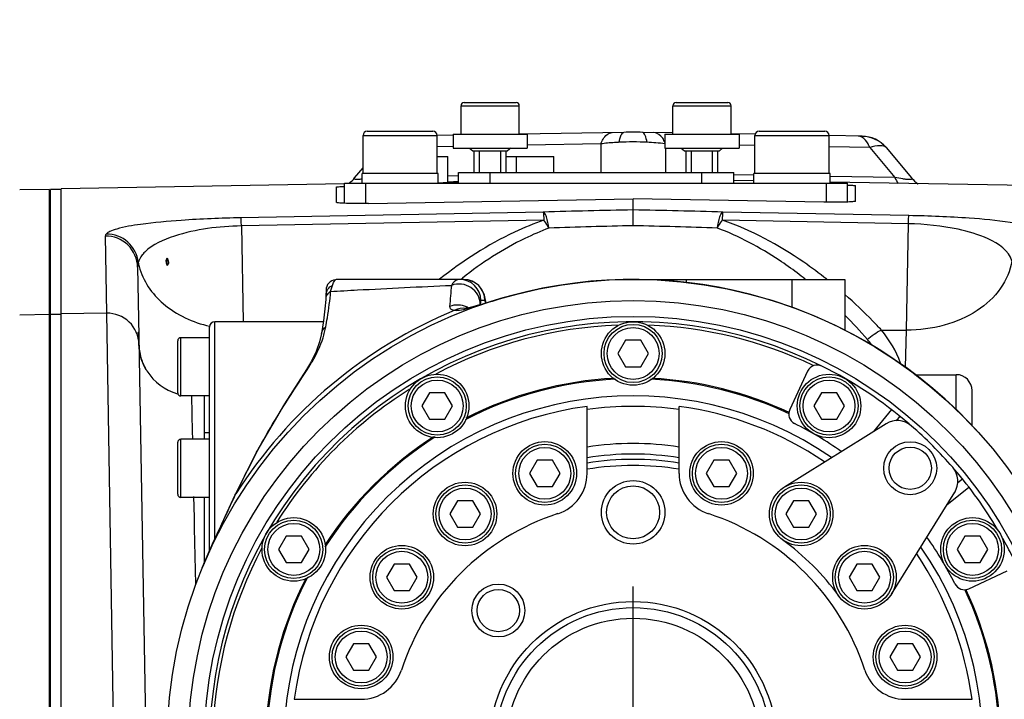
# Model space of a CAD drawing. Header units: millimetres. Extents: x 0 to 4205, y 0 to 2970.
# Tile 16 of 85: x 1136 to 1229, y 2403 to 2467. Entities that reach past the tile are written whole.
import ezdxf

# ---------------------------------------------------------------- set-up
doc = ezdxf.new("R2010")
doc.units = ezdxf.units.MM
doc.header["$LTSCALE"] = 231.275
doc.linetypes.add('CENTER', pattern=[0.6, 0.375, -0.075, 0.075, -0.075])
doc.layers.get('0').update_dxf_attribs({"linetype": 'CONTINUOUS'})
for name, color, linetype in [('204101000011_DXF_DIMENSION', 7, 'CONTINUOUS'), ('304101000237_DXF_AXIS', 7, 'CONTINUOUS'), ('304102000054DXF_CONTINUOUS_LINE', 7, 'CONTINUOUS'), ('304102000056DXF_CONTINUOUS_LINE', 7, 'CONTINUOUS'), ('304102000058DXF_CONTINUOUS_LINE', 7, 'CONTINUOUS'), ('304102000060DXF_CONTINUOUS_LINE', 7, 'CONTINUOUS'), ('304104000268DXF_CONTINUOUS_LINE', 7, 'CONTINUOUS'), ('304104000280DXF_CONTINUOUS_LINE', 7, 'CONTINUOUS'), ('304104000282DXF_CONTINUOUS_LINE', 7, 'CONTINUOUS'), ('304104000292DXF_CONTINUOUS_LINE', 7, 'CONTINUOUS'), ('304106000051DXF_CONTINUOUS_LINE', 7, 'CONTINUOUS'), ('304106000052DXF_CONTINUOUS_LINE', 7, 'CONTINUOUS'), ('304106000054DXF_CONTINUOUS_LINE', 7, 'CONTINUOUS'), ('304109000036DXF_CONTINUOUS_LINE', 7, 'CONTINUOUS'), ('304302000060DXF_CONTINUOUS_LINE', 7, 'CONTINUOUS'), ('304302000063DXF_CONTINUOUS_LINE', 7, 'CONTINUOUS'), ('501023000061DXF_CONTINUOUS_LINE', 7, 'CONTINUOUS'), ('501023000069DXF_CONTINUOUS_LINE', 7, 'CONTINUOUS'), ('501023000072DXF_CONTINUOUS_LINE', 7, 'CONTINUOUS'), ('501023000094DXF_CONTINUOUS_LINE', 7, 'CONTINUOUS'), ('501023000105DXF_CONTINUOUS_LINE', 7, 'CONTINUOUS'), ('501023000127DXF_CONTINUOUS_LINE', 7, 'CONTINUOUS'), ('501023000147DXF_CONTINUOUS_LINE', 7, 'CONTINUOUS'), ('604006000009DXF_CONTINUOUS_LINE', 7, 'CONTINUOUS'), ('604007000005DXF_CONTINUOUS_LINE', 7, 'CONTINUOUS'), ('604007000006DXF_CONTINUOUS_LINE', 7, 'CONTINUOUS'), ('627001000045DXF_CONTINUOUS_LINE', 7, 'CONTINUOUS')]:
    doc.layers.add(name, color=color, linetype=linetype)
doc.styles.get("Standard").update_dxf_attribs({"font": 'txt', "width": 0.7})
doc.dimstyles.new('DIMSTYLE_2', dxfattribs={"dimtxt": 35, "dimasz": 25, "dimexe": 4, "dimexo": 0.2, "dimgap": 1.75, "dimtad": 1, "dimdec": 1, "dimdsep": 46, "dimtxsty": 'Standard', "dimblk": '_FILLED', "dimblk1": '_FILLED', "dimblk2": '_FILLED', "dimcen": 0.09, "dimclrt": 5, "dimazin": 2, "dimtp": 0.01, "dimtm": 0.01, "dimtfac": 1, "dimtdec": 1, "dimtofl": 0, "dimtmove": 0, "dimatfit": 3, "dimldrblk": '_FILLED', "dimfxl": 0, "dimtolj": 1, "dimarcsym": 0})

# ---------------------------------------------------------------- blocks, each defined once
blk = doc.blocks.new('_FILLED')
at = {"color": 0, "linetype": 'ByBlock'}
blk.add_solid([(0, 0), (-1, 0.17), (-1, -0.17)], dxfattribs=at)
blk = doc.blocks.new('*D3')
at = {"layer": '204101000011_DXF_DIMENSION', "color": 2, "linetype": 'Continuous'}
for p, q in [((1075.791, 2364.189), (1075.791, 2558.723)), ((1312.855, 2364.893), (1312.855, 2558.723)), ((1075.791, 2538.723), (1194.323, 2538.723)), ((1312.855, 2538.723), (1194.323, 2538.723))]:
    blk.add_line(p, q, dxfattribs=at)
at = {"layer": '204101000011_DXF_DIMENSION', "color": 2, "linetype": 'Continuous', "xscale": 25, "yscale": 25, "zscale": 25, "rotation": 180}
blk.add_blockref('_FILLED', (1075.791, 2538.723), dxfattribs=at)
at = {"layer": '204101000011_DXF_DIMENSION', "color": 2, "linetype": 'Continuous', "xscale": 25, "yscale": 25, "zscale": 25}
blk.add_blockref('_FILLED', (1312.855, 2538.723), dxfattribs=at)

msp = doc.modelspace()

# ---------------------------------------------------------------- linework, layer by layer
at = {"layer": '304101000237_DXF_AXIS', "color": 7, "linetype": 'CENTER'}
msp.add_line((1194.323, 2398.655), (1194.323, 2413.655), dxfattribs=at)
at = {"layer": '304102000054DXF_CONTINUOUS_LINE', "color": 7, "linetype": 'Continuous'}
for p, q in [((1193.45, 2456.54), (1183.573, 2456.367)), ((1198.075, 2456.489), (1195.196, 2456.54)), ((1205.825, 2456.354), (1203.574, 2456.393)), ((1177.325, 2456.258), (1175.823, 2456.232)), ((1215.957, 2456.177), (1212.823, 2456.232)), ((1218.203, 2455.106), (1220.618, 2452.228)), ((1168.028, 2452.228), (1168.823, 2453.175))]:
    msp.add_line(p, q, dxfattribs=at)
at = {"layer": '304102000054DXF_CONTINUOUS_LINE', "color": 9, "linetype": 'Continuous'}
for p, q in [((1191.259, 2455.449), (1184.318, 2455.328)), ((1191.259, 2455.449), (1191.259, 2452.755)), ((1177.32, 2455.206), (1175.823, 2455.18)), ((1197.387, 2455.055), (1197.387, 2452.755)), ((1205.823, 2455.302), (1204.328, 2455.328)), ((1216.665, 2455.113), (1212.823, 2455.18)), ((1216.665, 2455.113), (1219.046, 2452.275)), ((1177.829, 2452.419), (1176.823, 2452.401)), ((1205.72, 2452.508), (1203.819, 2452.541)), ((1219.046, 2452.275), (1212.918, 2452.382))]:
    msp.add_line(p, q, dxfattribs=at)
at = {"layer": '304102000054DXF_CONTINUOUS_LINE', "color": 7, "linetype": 'Continuous'}
for centre, radius, start, end in [((1194.323, 2406.547), 50, 89, 91), ((1215.905, 2453.178), 3, 39.99955, 88.99932), ((1165.73, 2454.156), 3, 306.40754, 320), ((1222.916, 2454.156), 3, 220.00043, 235.58727)]:
    msp.add_arc(centre, radius, start, end, dxfattribs=at)
at = {"layer": '304102000054DXF_CONTINUOUS_LINE', "color": 9, "linetype": 'Continuous'}
for centre, radius, start, end in [((1194.323, 2431.374), 24.261, 86.89904, 93.10096), ((1194.198, 2428.502), 27.135, 83.38402, 86.96274)]:
    msp.add_arc(centre, radius, start, end, dxfattribs=at)
for points, knots in [([(1191.259, 2455.449), (1191.32, 2455.604), (1191.534, 2456.068), (1191.998, 2456.514), (1192.356, 2456.52)], [0, 0, 0, 0, 0.317447, 1, 1, 1, 1]), ([(1193.011, 2455.599), (1193.053, 2455.835), (1193.111, 2456.148), (1193.335, 2456.538), (1193.45, 2456.54)], [0, 0, 0, 0, 0.674683, 1, 1, 1, 1]), ([(1195.635, 2455.599), (1195.593, 2455.835), (1195.536, 2456.148), (1195.311, 2456.538), (1195.196, 2456.54)], [0, 0, 0, 0, 0.674682, 1, 1, 1, 1]), ([(1197.33, 2455.583), (1197.269, 2455.72), (1197.054, 2456.136), (1196.619, 2456.515), (1196.29, 2456.52)], [0, 0, 0, 0, 0.313293, 1, 1, 1, 1]), ([(1193.011, 2455.599), (1192.86, 2455.591), (1192.275, 2455.555), (1191.691, 2455.501), (1191.259, 2455.449)], [0, 0, 0, 0, 0.257026, 1, 1, 1, 1]), ([(1216.665, 2455.113), (1216.621, 2455.225), (1216.45, 2455.596), (1216.182, 2455.949), (1215.926, 2456.086)], [0, 0, 0, 0, 0.294625, 1, 1, 1, 1]), ([(1218.203, 2455.106), (1218.084, 2455.248), (1217.477, 2455.303), (1216.993, 2455.197), (1216.665, 2455.113)], [0, 0, 0, 0, 0.354121, 1, 1, 1, 1]), ([(1168.709, 2452.119), (1168.585, 2452.102), (1168.372, 2452.083), (1168.154, 2452.071), (1167.971, 2452.123), (1168.009, 2452.205), (1168.028, 2452.228)], [0, 0, 0, 0, 0.460508, 0.75608, 0.890392, 1, 1, 1, 1]), ([(1220.618, 2452.228), (1220.634, 2452.209), (1220.666, 2452.168), (1220.611, 2452.094), (1220.491, 2452.083), (1220.314, 2452.077), (1220.065, 2452.101), (1219.634, 2452.159), (1219.288, 2452.226), (1219.046, 2452.275)], [0, 0, 0, 0, 0.041665, 0.074811, 0.136579, 0.241195, 0.388022, 0.569915, 1, 1, 1, 1])]:
    msp.add_open_spline(points, degree=3, knots=knots, dxfattribs=at)
for points in [[(1215.926, 2456.086), (1215.817, 2456.145), (1215.692, 2456.182), (1215.569, 2456.184)], [(1219.046, 2452.275), (1219.124, 2452.079), (1219.221, 2451.887), (1219.343, 2451.715)]]:
    msp.add_open_spline(points, degree=3, dxfattribs=at)
at = {"layer": '304102000056DXF_CONTINUOUS_LINE', "color": 7, "linetype": 'Continuous'}
for p, q in [((1139.223, 2451.155), (1136.4, 2451.105)), ((1139.223, 2346.155), (1139.223, 2451.155)), ((1139.325, 2433.368), (1139.223, 2433.363))]:
    msp.add_line(p, q, dxfattribs=at)
at = {"layer": '304102000056DXF_CONTINUOUS_LINE', "color": 9, "linetype": 'Continuous'}
msp.add_line((1139.223, 2439.329), (1136.4, 2439.28), dxfattribs=at)
at = {"layer": '304102000058DXF_CONTINUOUS_LINE', "color": 7, "linetype": 'Continuous'}
for p, q in [((1167.074, 2451.679), (1140.323, 2451.212)), ((1205.727, 2451.956), (1203.827, 2451.989)), ((1248.323, 2451.212), (1212.924, 2451.83)), ((1140.323, 2346.097), (1140.323, 2451.212)), ((1166.323, 2449.923), (1166.323, 2451.383)), ((1215.323, 2450.045), (1215.323, 2451.506)), ((1169.323, 2449.827), (1194.323, 2450.263)), ((1194.323, 2449.212), (1194.323, 2450.263)), ((1212.323, 2449.949), (1194.323, 2450.263)), ((1194.323, 2447.718), (1194.323, 2449.212)), ((1150.323, 2443.98), (1150.323, 2444.641)), ((1147.535, 2443.809), (1147.649, 2437.281)), ((1147.653, 2437.023), (1148.302, 2399.86)), ((1148.323, 2434.144), (1148.323, 2434.161)), ((1153.823, 2431.644), (1153.823, 2427.568)), ((1153.823, 2422.068), (1153.823, 2415.778))]:
    msp.add_line(p, q, dxfattribs=at)
at = {"layer": '304102000058DXF_CONTINUOUS_LINE', "color": 9, "linetype": 'Continuous'}
for p, q in [((1185.839, 2449.007), (1157.286, 2448.47)), ((1220.363, 2448.677), (1202.807, 2449.007)), ((1185.892, 2448.243), (1157.34, 2447.706)), ((1220.31, 2447.913), (1202.754, 2448.243)), ((1157.34, 2447.706), (1157.497, 2438.655)), ((1220.136, 2437.862), (1220.31, 2447.913)), ((1144.483, 2446.747), (1144.61, 2439.46)), ((1144.61, 2439.46), (1140.323, 2439.386)), ((1144.61, 2439.46), (1145.27, 2398.655)), ((1217.771, 2437.862), (1220.136, 2437.862)), ((1220.054, 2434.371), (1220.136, 2437.862)), ((1152.729, 2428.259), (1152.66, 2431.654)), ((1152.742, 2427.62), (1152.729, 2428.259)), ((1152.891, 2420.181), (1152.851, 2422.156)), ((1152.897, 2419.868), (1152.891, 2420.181)), ((1152.899, 2419.784), (1152.897, 2419.868)), ((1152.903, 2419.596), (1152.899, 2419.784)), ((1152.912, 2419.154), (1152.903, 2419.596)), ((1153.018, 2413.857), (1152.912, 2419.154))]:
    msp.add_line(p, q, dxfattribs=at)
at = {"layer": '304102000058DXF_CONTINUOUS_LINE', "color": 7, "linetype": 'Continuous'}
for centre, radius, start, end in [((1166.603, 2876.504), 424.826, 271.25825, 271.38203), ((1183.791, 2005.999), 445.901, 90.76287, 90.89209), ((1170.976, 2698.138), 246.406, 271.36576, 271.59946), ((1152.257, 2436.504), 4.579, 201.39425, 207.49442), ((1152.213, 2436.483), 4.53, 207.50886, 210.06665), ((1152.377, 2436.578), 4.72, 210.06687, 211.61392), ((1152.66, 2436.655), 5, 212.00455, 254.11986)]:
    msp.add_arc(centre, radius, start, end, dxfattribs=at)
at = {"layer": '304102000058DXF_CONTINUOUS_LINE', "color": 9, "linetype": 'Continuous'}
for centre, radius, start, end in [((1206.602, 1766.477), 682.845, 91.030335, 91.742396), ((1182.043, 1766.412), 682.911, 88.257638, 88.96963), ((1202.827, 2003.15), 444.649, 91.09579, 92.12115), ((1185.82, 2003.166), 444.633, 87.87883, 88.90423), ((1144.601, 2443.923), 3.012, 6.34165, 90.63183), ((1150.42, 2442.987), 3.145, 134.5142, 138.6463), ((1153.147, 2445.232), 5.637, 189.97293, 194.00348), ((1150.171, 2443.208), 2.812, 138.68069, 141.22098), ((1201.835, 2412.925), 38.066, 128.34737, 128.62867), ((1187.33, 2413.583), 37.228, 51.37091, 52.86051), ((1177.844, 2403.373), 51.178, 41.04252, 44.51834), ((1209.881, 2431.219), 10.314, 20.01858, 40.094), ((1209.203, 2430.668), 9.604, 37.49259, 41.0709), ((1209.287, 2430.733), 9.498, 36.8269, 37.4866), ((1209.429, 2431.04), 10.801, 19.42643, 20.09024)]:
    msp.add_arc(centre, radius, start, end, dxfattribs=at)
at = {"layer": '304102000058DXF_CONTINUOUS_LINE', "color": 7, "linetype": 'Continuous'}
for points, knots in [([(1166.323, 2451.383), (1166.323, 2451.4), (1166.424, 2451.386), (1166.53, 2451.418), (1166.78, 2451.418), (1166.957, 2451.429), (1167.062, 2451.433)], [0, 0, 0, 0, 0.066681, 0.259805, 0.574284, 1, 1, 1, 1]), ([(1214.588, 2451.555), (1214.693, 2451.551), (1214.868, 2451.54), (1215.117, 2451.54), (1215.223, 2451.508), (1215.323, 2451.522), (1215.323, 2451.506)], [0, 0, 0, 0, 0.425769, 0.740237, 0.933328, 1, 1, 1, 1]), ([(1167.052, 2449.839), (1166.948, 2449.843), (1166.772, 2449.853), (1166.53, 2449.868), (1166.415, 2449.891), (1166.323, 2449.905), (1166.323, 2449.923)], [0, 0, 0, 0, 0.42224, 0.734424, 0.927366, 1, 1, 1, 1]), ([(1169.323, 2449.827), (1169.11, 2449.823), (1168.353, 2449.814), (1167.595, 2449.817), (1167.052, 2449.839)], [0, 0, 0, 0, 0.281262, 1, 1, 1, 1]), ([(1214.593, 2449.961), (1214.437, 2449.955), (1213.68, 2449.935), (1212.923, 2449.938), (1212.323, 2449.949)], [0, 0, 0, 0, 0.206908, 1, 1, 1, 1]), ([(1215.323, 2450.045), (1215.323, 2450.027), (1215.231, 2450.014), (1215.116, 2449.991), (1214.873, 2449.975), (1214.697, 2449.965), (1214.593, 2449.961)], [0, 0, 0, 0, 0.072631, 0.26558, 0.577789, 1, 1, 1, 1]), ([(1150.261, 2444.191), (1150.251, 2444.241), (1150.225, 2444.403), (1150.25, 2444.589), (1150.323, 2444.678)], [0, 0, 0, 0, 0.307877, 1, 1, 1, 1]), ([(1150.323, 2444.678), (1150.349, 2444.621), (1150.425, 2444.44), (1150.484, 2444.211), (1150.42, 2444.086)], [0, 0, 0, 0, 0.30765, 1, 1, 1, 1]), ([(1147.646, 2437.233), (1147.645, 2437.251), (1147.652, 2437.266), (1147.638, 2437.305), (1147.644, 2437.305)], [0, 0, 0, 0, 0.748704, 1, 1, 1, 1]), ([(1147.993, 2434.834), (1147.832, 2435.246), (1147.697, 2435.823), (1147.664, 2436.403), (1147.662, 2436.542)], [0, 0, 0, 0, 0.761721, 1, 1, 1, 1]), ([(1148.42, 2434.005), (1148.431, 2434.005), (1148.371, 2434.058), (1148.373, 2434.079), (1148.358, 2434.103)], [0, 0, 0, 0, 0.258943, 1, 1, 1, 1])]:
    msp.add_open_spline(points, degree=3, knots=knots, dxfattribs=at)
at = {"layer": '304102000058DXF_CONTINUOUS_LINE', "color": 9, "linetype": 'Continuous'}
for points, knots in [([(1185.839, 2449.007), (1185.865, 2448.935), (1185.859, 2448.673), (1185.884, 2448.422), (1185.892, 2448.243)], [0, 0, 0, 0, 0.299984, 1, 1, 1, 1]), ([(1186.369, 2447.495), (1186.316, 2447.854), (1186.229, 2448.335), (1186.031, 2448.833), (1185.904, 2448.989), (1185.839, 2449.007)], [0, 0, 0, 0, 0.666601, 0.876214, 1, 1, 1, 1]), ([(1202.277, 2447.495), (1202.33, 2447.854), (1202.417, 2448.335), (1202.615, 2448.833), (1202.742, 2448.989), (1202.807, 2449.007)], [0, 0, 0, 0, 0.666601, 0.876214, 1, 1, 1, 1]), ([(1202.754, 2448.243), (1202.762, 2448.422), (1202.788, 2448.673), (1202.781, 2448.935), (1202.807, 2449.007)], [0, 0, 0, 0, 0.700007, 1, 1, 1, 1]), ([(1157.286, 2448.47), (1155.41, 2448.434), (1152.243, 2448.311), (1148.335, 2447.948), (1146.068, 2447.579), (1144.996, 2447.224), (1144.663, 2447.04), (1144.568, 2446.935)], [0, 0, 0, 0, 0.436404, 0.736239, 0.914217, 0.967054, 1, 1, 1, 1]), ([(1157.339, 2447.706), (1157.331, 2447.884), (1157.306, 2448.135), (1157.311, 2448.397), (1157.286, 2448.469)], [0, 0, 0, 0, 0.699929, 1, 1, 1, 1]), ([(1185.892, 2448.243), (1184.951, 2447.915), (1181.448, 2446.479), (1178.231, 2444.403), (1176.052, 2442.67)], [0, 0, 0, 0, 0.26357, 1, 1, 1, 1]), ([(1186.369, 2447.495), (1186.331, 2447.565), (1186.187, 2447.823), (1186.025, 2448.072), (1185.892, 2448.243)], [0, 0, 0, 0, 0.268264, 1, 1, 1, 1]), ([(1202.277, 2447.495), (1202.315, 2447.565), (1202.459, 2447.823), (1202.621, 2448.072), (1202.754, 2448.243)], [0, 0, 0, 0, 0.268264, 1, 1, 1, 1]), ([(1212.607, 2442.659), (1211.901, 2443.221), (1208.868, 2445.482), (1205.475, 2447.294), (1202.754, 2448.243)], [0, 0, 0, 0, 0.238463, 1, 1, 1, 1]), ([(1220.311, 2447.913), (1220.319, 2448.091), (1220.344, 2448.342), (1220.338, 2448.604), (1220.363, 2448.677)], [0, 0, 0, 0, 0.699942, 1, 1, 1, 1]), ([(1233.107, 2447.114), (1233.026, 2447.222), (1232.707, 2447.411), (1231.66, 2447.772), (1229.396, 2448.147), (1225.465, 2448.516), (1222.265, 2448.641), (1220.363, 2448.677)], [0, 0, 0, 0, 0.031205, 0.082446, 0.258495, 0.558931, 1, 1, 1, 1]), ([(1157.34, 2447.706), (1155.203, 2447.658), (1152.024, 2447.28), (1148.967, 2445.97), (1148.215, 2445.229)], [0, 0, 0, 0, 0.669265, 1, 1, 1, 1]), ([(1186.369, 2447.495), (1185.597, 2447.205), (1182.704, 2445.957), (1180.039, 2444.22), (1178.218, 2442.779)], [0, 0, 0, 0, 0.261947, 1, 1, 1, 1]), ([(1209.806, 2443.26), (1209.253, 2443.679), (1206.906, 2445.354), (1204.329, 2446.726), (1202.277, 2447.495)], [0, 0, 0, 0, 0.240415, 1, 1, 1, 1]), ([(1230.073, 2444.394), (1229.841, 2445.38), (1227.837, 2446.646), (1224.503, 2447.598), (1221.886, 2447.877), (1220.31, 2447.913)], [0, 0, 0, 0, 0.282738, 0.560292, 1, 1, 1, 1]), ([(1147.535, 2443.809), (1147.522, 2444.572), (1146.851, 2446.152), (1145.248, 2446.76), (1144.483, 2446.747)], [0, 0, 0, 0, 0.49946, 1, 1, 1, 1]), ([(1147.979, 2444.969), (1147.933, 2444.912), (1147.772, 2444.694), (1147.649, 2444.446), (1147.595, 2444.255)], [0, 0, 0, 0, 0.270725, 1, 1, 1, 1]), ([(1230.073, 2444.394), (1229.936, 2443.477), (1229.138, 2441.608), (1226.807, 2439.49), (1223.682, 2438.145), (1221.335, 2437.853), (1220.136, 2437.862)], [0, 0, 0, 0, 0.21653, 0.455446, 0.719659, 1, 1, 1, 1]), ([(1147.677, 2443.868), (1148.015, 2442.514), (1149.892, 2439.866), (1152.756, 2438.603), (1154.333, 2438.222)], [0, 0, 0, 0, 0.462168, 1, 1, 1, 1]), ([(1217.771, 2437.862), (1217.501, 2438.151), (1216.392, 2439.311), (1215.23, 2440.42), (1214.323, 2441.22)], [0, 0, 0, 0, 0.246681, 1, 1, 1, 1]), ([(1147.662, 2436.537), (1147.649, 2437.297), (1146.975, 2438.872), (1145.374, 2439.473), (1144.61, 2439.46)], [0, 0, 0, 0, 0.498589, 1, 1, 1, 1])]:
    msp.add_open_spline(points, degree=3, knots=knots, dxfattribs=at)
for points in [[(1144.568, 2446.935), (1144.522, 2446.884), (1144.482, 2446.816), (1144.483, 2446.747)], [(1147.595, 2444.255), (1147.555, 2444.111), (1147.532, 2443.959), (1147.535, 2443.809)], [(1216.444, 2436.978), (1216.828, 2437.345), (1217.281, 2437.657), (1217.771, 2437.862)]]:
    msp.add_open_spline(points, degree=3, dxfattribs=at)
at = {"layer": '304102000058DXF_CONTINUOUS_LINE', "color": 7, "linetype": 'Continuous'}
for points in [[(1150.323, 2443.98), (1150.298, 2444.049), (1150.277, 2444.119), (1150.261, 2444.191)], [(1150.42, 2444.086), (1150.398, 2444.043), (1150.363, 2444.007), (1150.323, 2443.98)], [(1147.653, 2437.023), (1147.652, 2437.093), (1147.649, 2437.163), (1147.646, 2437.233)]]:
    msp.add_open_spline(points, degree=3, dxfattribs=at)
at = {"layer": '304102000058DXF_CONTINUOUS_LINE', "color": 2, "linetype": 'Continuous'}
for points in [[(1147.598, 2437.655), (1147.594, 2437.655), (1147.597, 2437.597), (1147.631, 2437.348), (1147.652, 2437.092), (1147.655, 2436.948)], [(1147.649, 2437.281), (1147.648, 2437.327), (1147.644, 2437.413), (1147.632, 2437.517), (1147.618, 2437.594), (1147.606, 2437.643), (1147.6, 2437.655), (1147.598, 2437.655)], [(1147.662, 2436.525), (1147.665, 2436.332), (1147.694, 2435.913), (1147.832, 2435.243), (1148.063, 2434.613), (1148.239, 2434.284), (1148.323, 2434.144)]]:
    msp.add_open_spline(points, degree=3, dxfattribs=at)
at = {"layer": '304102000060DXF_CONTINUOUS_LINE', "color": 7, "linetype": 'Continuous'}
for p, q in [((1178.336, 2442.655), (1167.457, 2442.655)), ((1194.323, 2442.655), (1214.323, 2442.655)), ((1214.323, 2442.655), (1214.323, 2437.835)), ((1165.323, 2441.629), (1165.323, 2441.178)), ((1165.321, 2441.125), (1165.299, 2440.768)), ((1165.299, 2440.767), (1165.299, 2440.768)), ((1165.323, 2441.178), (1165.321, 2441.125)), ((1165.083, 2438.745), (1164.892, 2437.54)), ((1164.892, 2437.54), (1164.893, 2437.541)), ((1163.946, 2434.93), (1163.485, 2434.157)), ((1163.485, 2434.156), (1163.485, 2434.157)), ((1220.937, 2433.655), (1224.823, 2433.655)), ((1226.323, 2428.805), (1226.323, 2432.154)), ((1227.31, 2427.773), (1227.061, 2428.055)), ((1227.321, 2427.761), (1227.31, 2427.773)), ((1158.997, 2426.813), (1156.725, 2422.279)), ((1153.64, 2415.416), (1153.641, 2415.416))]:
    msp.add_line(p, q, dxfattribs=at)
at = {"layer": '304102000060DXF_CONTINUOUS_LINE', "color": 9, "linetype": 'Continuous'}
for p, q in [((1199.323, 2442.655), (1199.323, 2442.335)), ((1209.323, 2442.655), (1209.323, 2439.983)), ((1180.326, 2440.655), (1179.938, 2440.655)), ((1179.883, 2440.279), (1179.881, 2440.258)), ((1163.485, 2434.157), (1163.689, 2434.35)), ((1163.541, 2434.126), (1163.689, 2434.35)), ((1224.823, 2430.339), (1224.823, 2433.655)), ((1227.068, 2428.047), (1227.061, 2428.055)), ((1227.068, 2428.047), (1227.075, 2428.039)), ((1227.235, 2427.857), (1227.068, 2428.047)), ((1227.31, 2427.773), (1227.235, 2427.857)), ((1156.725, 2422.279), (1156.812, 2422.387)), ((1156.756, 2422.266), (1156.812, 2422.387))]:
    msp.add_line(p, q, dxfattribs=at)
at = {"layer": '304102000060DXF_CONTINUOUS_LINE', "color": 7, "linetype": 'Continuous'}
for points in [[(1180.381, 2440.72), (1180.357, 2440.86), (1180.325, 2441.006), (1180.279, 2441.176), (1180.2, 2441.395), (1180.043, 2441.699), (1179.75, 2442.066), (1179.297, 2442.405), (1178.709, 2442.618), (1178.336, 2442.655)], [(1165.299, 2440.767), (1165.224, 2439.879), (1165.083, 2438.745)], [(1182.755, 2441.108), (1182.181, 2440.948), (1181.389, 2440.716), (1180.7, 2440.506), (1180.107, 2440.325), (1179.601, 2440.174), (1179.173, 2440.056), (1178.823, 2439.972), (1178.573, 2439.926), (1178.531, 2439.921)], [(1180.422, 2440.421), (1180.42, 2440.434), (1180.402, 2440.58), (1180.381, 2440.72)], [(1164.893, 2437.541), (1164.71, 2436.745), (1164.39, 2435.848), (1163.946, 2434.93)], [(1163.485, 2434.156), (1161.389, 2430.887), (1158.997, 2426.813)], [(1156.725, 2422.279), (1155.778, 2420.227), (1154.663, 2417.789), (1153.641, 2415.416)]]:
    msp.add_lwpolyline(points, dxfattribs=at)
for radius in [44, 40.5]:
    msp.add_circle((1194.323, 2398.655), radius, dxfattribs=at)
at = {"layer": '304102000060DXF_CONTINUOUS_LINE', "color": 9, "linetype": 'Continuous'}
msp.add_circle((1194.323, 2398.655), 42, dxfattribs=at)
at = {"layer": '304102000060DXF_CONTINUOUS_LINE', "color": 7, "linetype": 'Continuous'}
for centre, radius, start, end in [((1166.323, 2441.629), 1, 95.27032, 180.01621), ((1166.396, 2440.827), 1.806, 92.31924, 95.22873), ((1167.454, 2414.925), 27.729, 89.99416, 92.33784), ((1194.323, 2398.655), 44.001, 41.9248, 105.24213), ((1224.823, 2432.155), 1.5, 0, 90)]:
    msp.add_arc(centre, radius, start, end, dxfattribs=at)
at = {"layer": '304102000060DXF_CONTINUOUS_LINE', "color": 9, "linetype": 'Continuous'}
for centre, radius, start, end in [((1177.938, 2440.655), 2, 0.00206, 89.98921), ((1178.326, 2440.655), 2, 0.00211, 89.70587), ((1166.229, 2440.712), 0.932, 166.97404, 176.54308), ((1166.215, 2440.715), 0.918, 165.39773, 166.9545), ((1197.845, 2386.162), 56.981, 106.36138, 106.56502), ((1196.219, 2391.75), 51.161, 105.25781, 106.37741), ((1194.323, 2398.655), 44.388, 112.26861, 147.67963), ((1175.965, 2450.567), 11.003, 283.48049, 284.51372), ((1177.748, 2438.197), 2.041, 60.4135, 65.44059), ((1177.412, 2439.928), 3.032, 9.0738, 9.41464), ((1157.084, 2439.652), 8.352, 344.3387, 348.0456), ((1157.271, 2439.611), 8.161, 348.05742, 349.73382), ((1194.323, 2398.655), 44.001, 41.91169, 41.9248), ((1217.191, 2394.706), 66.422, 152.46921, 154.25295), ((1214.947, 2395.795), 63.928, 154.25842, 155.42011)]:
    msp.add_arc(centre, radius, start, end, dxfattribs=at)
for points, knots in [([(1165.93, 2442.085), (1165.97, 2442.209), (1166.043, 2442.403), (1166.166, 2442.583), (1166.232, 2442.626)], [0, 0, 0, 0, 0.625184, 1, 1, 1, 1]), ([(1177.938, 2442.655), (1177.872, 2442.655), (1177.543, 2442.594), (1177.307, 2442.311), (1177.167, 2442.091)], [0, 0, 0, 0, 0.203007, 1, 1, 1, 1]), ([(1165.301, 2438.157), (1165.354, 2438.448), (1165.547, 2439.562), (1165.699, 2440.685), (1165.757, 2441.518)], [0, 0, 0, 0, 0.261834, 1, 1, 1, 1]), ([(1165.323, 2441.18), (1165.323, 2441.369), (1165.44, 2441.757), (1165.754, 2442.011), (1165.93, 2442.085)], [0, 0, 0, 0, 0.498007, 1, 1, 1, 1]), ([(1165.757, 2441.518), (1166.6, 2441.564), (1170.403, 2441.769), (1174.206, 2441.962), (1177.167, 2442.091)], [0, 0, 0, 0, 0.221756, 1, 1, 1, 1]), ([(1165.757, 2441.518), (1165.771, 2441.574), (1165.823, 2441.764), (1165.886, 2441.952), (1165.93, 2442.085)], [0, 0, 0, 0, 0.289499, 1, 1, 1, 1]), ([(1179.883, 2440.279), (1179.881, 2440.589), (1179.717, 2441.222), (1179.051, 2441.939), (1178.126, 2442.278), (1177.466, 2442.201), (1177.167, 2442.091)], [0, 0, 0, 0, 0.245831, 0.494935, 0.747254, 1, 1, 1, 1]), ([(1178.723, 2439.914), (1178.939, 2439.97), (1179.902, 2440.246), (1180.854, 2440.557), (1181.599, 2440.778)], [0, 0, 0, 0, 0.223395, 1, 1, 1, 1]), ([(1179.938, 2440.655), (1179.929, 2440.655), (1179.919, 2440.612), (1179.907, 2440.554), (1179.894, 2440.429), (1179.887, 2440.336), (1179.883, 2440.279)], [0, 0, 0, 0, 0.068015, 0.248208, 0.5546, 1, 1, 1, 1]), ([(1180.403, 2440.424), (1180.393, 2440.482), (1180.378, 2440.546), (1180.349, 2440.655), (1180.326, 2440.655)], [0, 0, 0, 0, 0.718684, 1, 1, 1, 1]), ([(1176.998, 2440.101), (1176.99, 2440.01), (1177.125, 2439.776), (1177.368, 2439.749), (1177.502, 2439.732)], [0, 0, 0, 0, 0.400808, 1, 1, 1, 1]), ([(1177.502, 2439.732), (1177.574, 2439.727), (1177.922, 2439.73), (1178.263, 2439.803), (1178.53, 2439.866)], [0, 0, 0, 0, 0.208221, 1, 1, 1, 1]), ([(1163.689, 2434.35), (1163.881, 2434.643), (1164.463, 2435.607), (1164.917, 2436.651), (1165.127, 2437.398)], [0, 0, 0, 0, 0.311387, 1, 1, 1, 1]), ([(1158.29, 2425.408), (1158.715, 2426.223), (1160.342, 2429.202), (1162.181, 2432.059), (1163.541, 2434.126)], [0, 0, 0, 0, 0.270838, 1, 1, 1, 1]), ([(1153.641, 2415.416), (1153.885, 2416.01), (1154.872, 2418.317), (1155.964, 2420.577), (1156.756, 2422.266)], [0, 0, 0, 0, 0.256098, 1, 1, 1, 1])]:
    msp.add_open_spline(points, degree=3, knots=knots, dxfattribs=at)
for points in [[(1165.485, 2441.272), (1165.558, 2441.37), (1165.652, 2441.455), (1165.757, 2441.518)], [(1177.167, 2442.091), (1177.111, 2441.427), (1177.054, 2440.764), (1176.998, 2440.101)], [(1165.327, 2440.946), (1165.357, 2441.063), (1165.412, 2441.175), (1165.485, 2441.272)], [(1178.596, 2440.053), (1178.111, 2440.275), (1177.495, 2440.294), (1176.998, 2440.101)], [(1178.528, 2439.908), (1178.185, 2439.958), (1177.811, 2439.891), (1177.502, 2439.732)], [(1164.893, 2437.541), (1164.934, 2437.784), (1165.095, 2438.021), (1165.301, 2438.157)]]:
    msp.add_open_spline(points, degree=3, dxfattribs=at)
at = {"layer": '304104000268DXF_CONTINUOUS_LINE', "color": 7, "linetype": 'Continuous'}
for p, q in [((1218.212, 2429.019), (1208.609, 2423.046)), ((1218.714, 2412.94), (1224.687, 2422.544))]:
    msp.add_line(p, q, dxfattribs=at)
for radius in [2.5, 2]:
    msp.add_circle((1220.486, 2424.818), radius, dxfattribs=at)
for centre, radius, start, end in [((1219.268, 2427.321), 2, 48.9701, 121.88238), ((1194.323, 2398.655), 40, 41.0299, 48.9701), ((1222.989, 2423.6), 2, 328.11762, 41.0299), ((1194.323, 2398.655), 24, 36, 54)]:
    msp.add_arc(centre, radius, start, end, dxfattribs=at)
at = {"layer": '304104000280DXF_CONTINUOUS_LINE', "color": 7, "linetype": 'Continuous'}
for p, q in [((1210.8, 2433.989), (1209.109, 2430.363)), ((1219.496, 2429.741), (1219.148, 2429.31)), ((1224.979, 2423.479), (1225.409, 2423.828)), ((1226.031, 2413.44), (1229.657, 2415.131))]:
    msp.add_line(p, q, dxfattribs=at)
at = {"layer": '304104000280DXF_CONTINUOUS_LINE', "color": 9, "linetype": 'Continuous'}
for p, q in [((1218.711, 2430.36), (1217.029, 2428.283)), ((1223.951, 2421.361), (1226.028, 2423.043))]:
    msp.add_line(p, q, dxfattribs=at)
at = {"layer": '304104000280DXF_CONTINUOUS_LINE', "color": 7, "linetype": 'Continuous'}
for centre, radius, start, end in [((1211.706, 2433.566), 1, 63.53072, 155), ((1194.323, 2398.655), 40, 49.35399, 63.53072), ((1210.015, 2429.94), 1, 155, 243.36275), ((1194.323, 2398.655), 34, 54.6921, 63.36275), ((1194.323, 2398.655), 40, 30.65099, 40.64601), ((1194.323, 2398.655), 34, 26.63725, 35.3079), ((1194.323, 2398.655), 40, 26.46928, 29.23122), ((1225.608, 2414.347), 1, 206.63725, 295)]:
    msp.add_arc(centre, radius, start, end, dxfattribs=at)
at = {"layer": '304104000282DXF_CONTINUOUS_LINE', "color": 7, "linetype": 'Continuous'}
for p, q in [((1189.98, 2424.333), (1189.98, 2430.661)), ((1198.666, 2424.333), (1198.666, 2430.661)), ((1162.316, 2402.998), (1168.645, 2402.998)), ((1220.002, 2402.998), (1226.33, 2402.998))]:
    msp.add_line(p, q, dxfattribs=at)
for centre, radius in [((1194.323, 2420.655), 3), ((1194.323, 2420.655), 2.5), ((1181.595, 2411.383), 2.5), ((1181.595, 2411.383), 2), ((1194.323, 2398.655), 13.577), ((1194.323, 2398.655), 13), ((1194.323, 2398.655), 12)]:
    msp.add_circle(centre, radius, dxfattribs=at)
for centre, radius, start, end in [((1194.323, 2398.655), 33, 55.41446, 34.54877), ((1194.323, 2398.655), 32.3, 97.72811, 172.27189), ((1194.323, 2398.655), 32, 82.19899, 97.80101), ((1194.323, 2398.655), 32.3, 55.99121, 82.27189), ((1194.323, 2398.655), 27.5, 80.91242, 99.08758), ((1194.323, 2398.655), 27, 80.74267, 99.25733), ((1194.323, 2398.655), 26.423, 80.53855, 99.46145), ((1185.98, 2424.333), 4, 288, 360), ((1202.666, 2424.333), 4, 180, 252), ((1194.323, 2398.655), 23, 108, 162), ((1194.323, 2398.655), 23, 18, 72), ((1194.323, 2398.655), 32.3, 7.72811, 34.00879), ((1168.645, 2406.998), 4, 270, 342), ((1220.002, 2406.998), 4, 198, 270)]:
    msp.add_arc(centre, radius, start, end, dxfattribs=at)
at = {"layer": '304104000282DXF_CONTINUOUS_LINE', "color": 9, "linetype": 'Continuous'}
msp.add_arc((1194.323, 2398.655), 28.5, 81.23384, 98.76616, dxfattribs=at)
at = {"layer": '304104000292DXF_CONTINUOUS_LINE', "color": 7, "linetype": 'Continuous'}
for p, q in [((1167.073, 2449.84), (1167.073, 2451.755)), ((1167.073, 2451.755), (1214.573, 2451.755)), ((1214.573, 2449.962), (1214.573, 2451.755))]:
    msp.add_line(p, q, dxfattribs=at)
at = {"layer": '304104000292DXF_CONTINUOUS_LINE', "color": 9, "linetype": 'Continuous'}
for p, q in [((1169.073, 2449.824), (1169.073, 2451.755)), ((1212.573, 2449.946), (1212.573, 2451.755))]:
    msp.add_line(p, q, dxfattribs=at)
at = {"layer": '304106000051DXF_CONTINUOUS_LINE', "color": 7, "linetype": 'Continuous'}
for centre, start, end in [((1215.924, 2453.155), 40.58143, 89.41893), ((1165.729, 2454.155), 318.20366, 320), ((1222.917, 2454.155), 220, 235.6149)]:
    msp.add_arc(centre, 3, start, end, dxfattribs=at)
at = {"layer": '304106000052DXF_CONTINUOUS_LINE', "color": 7, "linetype": 'Continuous'}
for p, q in [((1139.323, 2346.155), (1139.323, 2451.155)), ((1140.323, 2451.155), (1139.323, 2451.155)), ((1140.323, 2367.655), (1140.323, 2429.655))]:
    msp.add_line(p, q, dxfattribs=at)
at = {"layer": '304106000052DXF_CONTINUOUS_LINE', "color": 9, "linetype": 'Continuous'}
msp.add_line((1140.323, 2439.329), (1139.323, 2439.329), dxfattribs=at)
at = {"layer": '304106000054DXF_CONTINUOUS_LINE', "color": 7, "linetype": 'Continuous'}
for p, q in [((1177.823, 2451.755), (1177.823, 2452.755)), ((1177.823, 2452.755), (1203.823, 2452.755)), ((1203.823, 2451.755), (1203.823, 2452.755))]:
    msp.add_line(p, q, dxfattribs=at)
at = {"layer": '304106000054DXF_CONTINUOUS_LINE', "color": 9, "linetype": 'Continuous'}
for p, q in [((1180.823, 2451.755), (1180.823, 2452.755)), ((1200.823, 2451.755), (1200.823, 2452.755))]:
    msp.add_line(p, q, dxfattribs=at)
at = {"layer": '304109000036DXF_CONTINUOUS_LINE', "color": 7, "linetype": 'Continuous'}
msp.add_line((1139.323, 2415.628), (1139.223, 2415.628), dxfattribs=at)
at = {"layer": '304302000060DXF_CONTINUOUS_LINE', "color": 9, "linetype": 'Continuous'}
msp.add_line((1154.823, 2418.14), (1154.823, 2438.655), dxfattribs=at)
at = {"layer": '304302000060DXF_CONTINUOUS_LINE', "color": 7, "linetype": 'Continuous'}
for p, q in [((1165.068, 2438.655), (1154.823, 2438.655)), ((1154.323, 2437.144), (1154.323, 2438.155)), ((1154.323, 2427.399), (1154.323, 2436.427)), ((1154.323, 2428.155), (1153.823, 2428.155)), ((1154.323, 2417.001), (1154.323, 2425.72))]:
    msp.add_line(p, q, dxfattribs=at)
msp.add_arc((1154.823, 2438.155), 0.5, 90, 179.99999, dxfattribs=at)
at = {"layer": '304302000063DXF_CONTINUOUS_LINE', "color": 7, "linetype": 'Continuous'}
for radius, start, end in [(40, 63.52975, 209.00286), (39.7, 92.13863, 117.97122), (39.7, 64.64888, 87.86137), (34.6, 92.75824, 117.30859), (34.7, 92.977, 117.0968), (34.6, 64.79238, 87.24176), (34.7, 64.86034, 87.023), (39.7, 122.20065, 147.95769), (34.7, 122.90236, 147.02316), (34.6, 122.6971, 147.24784), (39.7, 152.0028, 177.82388), (40, 210.6021, 25.93428), (34.6, 152.75139, 177.29514), (34.7, 152.98366, 177.07713), (34.6, 2.70486, 25.15877), (34.7, 2.92287, 25.09297)]:
    msp.add_arc((1194.323, 2398.655), radius, start, end, dxfattribs=at)
at = {"layer": '501023000061DXF_CONTINUOUS_LINE', "color": 7, "linetype": 'Continuous'}
for p, q in [((1151.323, 2431.944), (1151.323, 2436.844)), ((1154.323, 2437.144), (1151.623, 2437.144)), ((1154.323, 2436.427), (1154.323, 2437.144)), ((1154.323, 2431.644), (1151.623, 2431.644)), ((1154.323, 2427.568), (1151.623, 2427.568)), ((1151.323, 2422.368), (1151.323, 2427.268)), ((1154.323, 2425.72), (1154.323, 2427.399)), ((1154.323, 2422.068), (1151.623, 2422.068))]:
    msp.add_line(p, q, dxfattribs=at)
at = {"layer": '501023000061DXF_CONTINUOUS_LINE', "color": 9, "linetype": 'Continuous'}
for p, q in [((1151.623, 2431.644), (1151.623, 2437.144)), ((1151.623, 2422.068), (1151.623, 2427.568))]:
    msp.add_line(p, q, dxfattribs=at)
at = {"layer": '501023000061DXF_CONTINUOUS_LINE', "color": 7, "linetype": 'Continuous'}
for centre, start, end in [((1151.623, 2436.844), 90, 180), ((1151.623, 2431.944), 180, 270), ((1151.623, 2427.268), 90, 180), ((1151.623, 2422.368), 180, 270)]:
    msp.add_arc(centre, 0.3, start, end, dxfattribs=at)
at = {"layer": '501023000069DXF_CONTINUOUS_LINE', "color": 7, "linetype": 'Continuous'}
for p, q in [((1169.223, 2456.655), (1175.423, 2456.655)), ((1206.223, 2456.655), (1212.423, 2456.655)), ((1168.823, 2452.655), (1168.823, 2456.255)), ((1175.823, 2452.655), (1175.823, 2456.255)), ((1205.823, 2452.655), (1205.823, 2456.255)), ((1212.823, 2452.655), (1212.823, 2456.255)), ((1139.323, 2448.655), (1139.223, 2448.655)), ((1139.323, 2445.155), (1139.223, 2445.155)), ((1139.323, 2437.655), (1139.223, 2437.655)), ((1139.323, 2433.655), (1139.223, 2433.655))]:
    msp.add_line(p, q, dxfattribs=at)
at = {"layer": '501023000069DXF_CONTINUOUS_LINE', "color": 9, "linetype": 'Continuous'}
for p, q in [((1168.823, 2456.255), (1175.823, 2456.255)), ((1205.823, 2456.255), (1212.823, 2456.255))]:
    msp.add_line(p, q, dxfattribs=at)
at = {"layer": '501023000069DXF_CONTINUOUS_LINE', "color": 2, "linetype": 'Continuous'}
for p, q in [((1139.323, 2448.155), (1139.223, 2448.155)), ((1139.323, 2444.655), (1139.223, 2444.655)), ((1139.323, 2441.655), (1139.223, 2441.655)), ((1139.323, 2437.155), (1139.223, 2437.155)), ((1139.323, 2434.155), (1139.223, 2434.155))]:
    msp.add_line(p, q, dxfattribs=at)
at = {"layer": '501023000069DXF_CONTINUOUS_LINE', "color": 7, "linetype": 'Continuous'}
for centre, start, end in [((1169.223, 2456.255), 90, 180), ((1175.423, 2456.255), 0, 90), ((1206.223, 2456.255), 90, 180), ((1212.423, 2456.255), 0, 90)]:
    msp.add_arc(centre, 0.4, start, end, dxfattribs=at)
at = {"layer": '501023000072DXF_CONTINUOUS_LINE', "color": 7, "linetype": 'Continuous'}
for p, q in [((1178.373, 2459.355), (1183.273, 2459.355)), ((1198.373, 2459.355), (1203.273, 2459.355)), ((1178.073, 2456.355), (1178.073, 2459.055)), ((1183.573, 2456.355), (1183.573, 2459.055)), ((1198.073, 2456.355), (1198.073, 2459.055)), ((1203.573, 2456.355), (1203.573, 2459.055)), ((1179.323, 2452.755), (1179.323, 2454.805)), ((1182.323, 2452.755), (1182.323, 2454.805)), ((1199.323, 2452.755), (1199.323, 2454.805)), ((1202.323, 2452.755), (1202.323, 2454.805))]:
    msp.add_line(p, q, dxfattribs=at)
at = {"layer": '501023000072DXF_CONTINUOUS_LINE', "color": 9, "linetype": 'Continuous'}
for p, q in [((1178.073, 2459.055), (1183.573, 2459.055)), ((1198.073, 2459.055), (1203.573, 2459.055))]:
    msp.add_line(p, q, dxfattribs=at)
at = {"layer": '501023000072DXF_CONTINUOUS_LINE', "color": 2, "linetype": 'Continuous'}
for p, q in [((1179.823, 2452.755), (1179.823, 2454.805)), ((1181.823, 2452.755), (1181.823, 2454.805)), ((1199.823, 2452.755), (1199.823, 2454.805)), ((1201.823, 2452.755), (1201.823, 2454.805))]:
    msp.add_line(p, q, dxfattribs=at)
at = {"layer": '501023000072DXF_CONTINUOUS_LINE', "color": 7, "linetype": 'Continuous'}
for centre, start, end in [((1178.373, 2459.055), 90, 180), ((1183.273, 2459.055), 0, 90), ((1198.373, 2459.055), 90, 180), ((1203.273, 2459.055), 0, 90)]:
    msp.add_arc(centre, 0.3, start, end, dxfattribs=at)
at = {"layer": '501023000094DXF_CONTINUOUS_LINE', "color": 7, "linetype": 'Continuous'}
for p, q in [((1209.472, 2421.748), (1208.75, 2420.498)), ((1210.915, 2421.748), (1209.472, 2421.748)), ((1211.637, 2420.498), (1210.915, 2421.748)), ((1208.75, 2420.498), (1209.472, 2419.248)), ((1210.915, 2419.248), (1211.637, 2420.498)), ((1209.472, 2419.248), (1210.915, 2419.248)), ((1215.445, 2415.775), (1214.723, 2414.525)), ((1216.888, 2415.775), (1215.445, 2415.775)), ((1217.61, 2414.525), (1216.888, 2415.775)), ((1214.723, 2414.525), (1215.445, 2413.275)), ((1216.888, 2413.275), (1217.61, 2414.525)), ((1215.445, 2413.275), (1216.888, 2413.275))]:
    msp.add_line(p, q, dxfattribs=at)
for centre in [(1210.193, 2420.498), (1216.166, 2414.525)]:
    msp.add_circle(centre, 2.75, dxfattribs=at)
at = {"layer": '501023000094DXF_CONTINUOUS_LINE', "color": 9, "linetype": 'Continuous'}
for centre in [(1210.193, 2420.498), (1216.166, 2414.525)]:
    msp.add_circle(centre, 2.45, dxfattribs=at)
at = {"layer": '501023000105DXF_CONTINUOUS_LINE', "color": 7, "linetype": 'Continuous'}
for p, q in [((1193.601, 2436.905), (1192.88, 2435.655)), ((1195.045, 2436.905), (1193.601, 2436.905)), ((1195.766, 2435.655), (1195.045, 2436.905)), ((1192.88, 2435.655), (1193.601, 2434.405)), ((1195.045, 2434.405), (1195.766, 2435.655)), ((1193.601, 2434.405), (1195.045, 2434.405)), ((1175.101, 2431.948), (1174.38, 2430.698)), ((1176.545, 2431.948), (1175.101, 2431.948)), ((1177.266, 2430.698), (1176.545, 2431.948)), ((1174.38, 2430.698), (1175.101, 2429.448)), ((1176.545, 2429.448), (1177.266, 2430.698)), ((1175.101, 2429.448), (1176.545, 2429.448)), ((1161.558, 2418.405), (1160.837, 2417.155)), ((1163.002, 2418.405), (1161.558, 2418.405)), ((1163.723, 2417.155), (1163.002, 2418.405)), ((1160.837, 2417.155), (1161.558, 2415.905)), ((1163.002, 2415.905), (1163.723, 2417.155)), ((1161.558, 2415.905), (1163.002, 2415.905))]:
    msp.add_line(p, q, dxfattribs=at)
for centre in [(1194.323, 2435.655), (1175.823, 2430.698), (1162.28, 2417.155)]:
    msp.add_circle(centre, 2.75, dxfattribs=at)
at = {"layer": '501023000105DXF_CONTINUOUS_LINE', "color": 9, "linetype": 'Continuous'}
for centre in [(1194.323, 2435.655), (1175.823, 2430.698), (1162.28, 2417.155)]:
    msp.add_circle(centre, 2.45, dxfattribs=at)
at = {"layer": '501023000127DXF_CONTINUOUS_LINE', "color": 7, "linetype": 'Continuous'}
for p, q in [((1185.258, 2425.583), (1184.536, 2424.333)), ((1186.701, 2425.583), (1185.258, 2425.583)), ((1187.423, 2424.333), (1186.701, 2425.583)), ((1201.945, 2425.583), (1201.223, 2424.333)), ((1203.388, 2425.583), (1201.945, 2425.583)), ((1204.11, 2424.333), (1203.388, 2425.583)), ((1184.536, 2424.333), (1185.258, 2423.083)), ((1186.701, 2423.083), (1187.423, 2424.333)), ((1201.223, 2424.333), (1201.945, 2423.083)), ((1203.388, 2423.083), (1204.11, 2424.333)), ((1185.258, 2423.083), (1186.701, 2423.083)), ((1201.945, 2423.083), (1203.388, 2423.083)), ((1177.731, 2421.748), (1177.009, 2420.498)), ((1179.175, 2421.748), (1177.731, 2421.748)), ((1179.896, 2420.498), (1179.175, 2421.748)), ((1177.009, 2420.498), (1177.731, 2419.248)), ((1179.175, 2419.248), (1179.896, 2420.498)), ((1177.731, 2419.248), (1179.175, 2419.248)), ((1171.758, 2415.775), (1171.036, 2414.525)), ((1173.201, 2415.775), (1171.758, 2415.775)), ((1173.923, 2414.525), (1173.201, 2415.775)), ((1171.036, 2414.525), (1171.758, 2413.275)), ((1173.201, 2413.275), (1173.923, 2414.525)), ((1171.758, 2413.275), (1173.201, 2413.275)), ((1167.923, 2408.248), (1167.201, 2406.998)), ((1169.366, 2408.248), (1167.923, 2408.248)), ((1170.088, 2406.998), (1169.366, 2408.248)), ((1219.28, 2408.248), (1218.558, 2406.998)), ((1220.723, 2408.248), (1219.28, 2408.248)), ((1221.445, 2406.998), (1220.723, 2408.248)), ((1167.201, 2406.998), (1167.923, 2405.748)), ((1169.366, 2405.748), (1170.088, 2406.998)), ((1218.558, 2406.998), (1219.28, 2405.748)), ((1220.723, 2405.748), (1221.445, 2406.998)), ((1167.923, 2405.748), (1169.366, 2405.748)), ((1219.28, 2405.748), (1220.723, 2405.748))]:
    msp.add_line(p, q, dxfattribs=at)
for centre in [(1185.98, 2424.333), (1202.666, 2424.333), (1178.453, 2420.498), (1172.48, 2414.525), (1168.645, 2406.998), (1220.002, 2406.998)]:
    msp.add_circle(centre, 2.75, dxfattribs=at)
at = {"layer": '501023000127DXF_CONTINUOUS_LINE', "color": 9, "linetype": 'Continuous'}
for centre in [(1185.98, 2424.333), (1202.666, 2424.333), (1178.453, 2420.498), (1172.48, 2414.525), (1168.645, 2406.998), (1220.002, 2406.998)]:
    msp.add_circle(centre, 2.45, dxfattribs=at)
at = {"layer": '501023000147DXF_CONTINUOUS_LINE', "color": 7, "linetype": 'Continuous'}
for p, q in [((1212.101, 2431.948), (1211.38, 2430.698)), ((1213.545, 2431.948), (1212.101, 2431.948)), ((1214.266, 2430.698), (1213.545, 2431.948)), ((1211.38, 2430.698), (1212.101, 2429.448)), ((1213.545, 2429.448), (1214.266, 2430.698)), ((1212.101, 2429.448), (1213.545, 2429.448)), ((1225.644, 2418.405), (1224.923, 2417.155)), ((1227.088, 2418.405), (1225.644, 2418.405)), ((1227.809, 2417.155), (1227.088, 2418.405)), ((1224.923, 2417.155), (1225.644, 2415.905)), ((1227.088, 2415.905), (1227.809, 2417.155)), ((1225.644, 2415.905), (1227.088, 2415.905))]:
    msp.add_line(p, q, dxfattribs=at)
for centre in [(1212.823, 2430.698), (1226.366, 2417.155)]:
    msp.add_circle(centre, 2.75, dxfattribs=at)
at = {"layer": '501023000147DXF_CONTINUOUS_LINE', "color": 9, "linetype": 'Continuous'}
for centre in [(1212.823, 2430.698), (1226.366, 2417.155)]:
    msp.add_circle(centre, 2.45, dxfattribs=at)
at = {"layer": '604006000009DXF_CONTINUOUS_LINE', "color": 7, "linetype": 'Continuous'}
for centre in [(1194.323, 2435.655), (1175.823, 2430.698), (1212.823, 2430.698), (1185.98, 2424.333), (1202.666, 2424.333), (1178.453, 2420.498), (1210.193, 2420.498), (1162.28, 2417.155), (1226.366, 2417.155), (1172.48, 2414.525), (1216.166, 2414.525), (1168.645, 2406.998), (1220.002, 2406.998)]:
    msp.add_circle(centre, 3, dxfattribs=at)
at = {"layer": '604007000005DXF_CONTINUOUS_LINE', "color": 7, "linetype": 'Continuous'}
for p, q in [((1177.323, 2456.355), (1177.323, 2455.055)), ((1177.323, 2456.355), (1184.323, 2456.355)), ((1184.323, 2456.355), (1184.323, 2455.055)), ((1197.323, 2456.355), (1197.323, 2455.055)), ((1197.323, 2456.355), (1204.323, 2456.355)), ((1204.323, 2456.355), (1204.323, 2455.055)), ((1177.323, 2455.055), (1184.323, 2455.055)), ((1178.873, 2455.055), (1179.173, 2454.805)), ((1179.173, 2454.805), (1182.473, 2454.805)), ((1182.773, 2455.055), (1182.473, 2454.805)), ((1197.323, 2455.055), (1204.323, 2455.055)), ((1198.873, 2455.055), (1199.173, 2454.805)), ((1199.173, 2454.805), (1202.473, 2454.805)), ((1202.773, 2455.055), (1202.473, 2454.805))]:
    msp.add_line(p, q, dxfattribs=at)
at = {"layer": '604007000006DXF_CONTINUOUS_LINE', "color": 7, "linetype": 'Continuous'}
for p, q in [((1168.723, 2451.755), (1168.723, 2452.655)), ((1175.923, 2452.655), (1168.723, 2452.655)), ((1175.923, 2451.755), (1175.923, 2452.655)), ((1205.723, 2451.755), (1205.723, 2452.655)), ((1212.923, 2452.655), (1205.723, 2452.655)), ((1212.923, 2451.755), (1212.923, 2452.655))]:
    msp.add_line(p, q, dxfattribs=at)
at = {"layer": '627001000045DXF_CONTINUOUS_LINE', "color": 7, "linetype": 'Continuous'}
for p, q in [((1175.823, 2454.255), (1176.823, 2454.255)), ((1176.823, 2451.801), (1176.823, 2454.255)), ((1182.323, 2454.255), (1186.823, 2454.255)), ((1183.323, 2452.755), (1183.323, 2454.255)), ((1186.823, 2452.755), (1186.823, 2454.255))]:
    msp.add_line(p, q, dxfattribs=at)

# ---------------------------------------------------------------- dimensions: what is measured, and where the dimension line sits
at = {"layer": '204101000011_DXF_DIMENSION', "color": 2, "linetype": 'Continuous'}
dim = msp.add_linear_dim(base=(1075.791, 2538.723), p1=(1312.855, 2364.693), p2=(1075.791, 2363.989), angle=180, dimstyle='DIMSTYLE_2', dxfattribs=at)
dim.commit()
dim.dimension.update_dxf_attribs({"geometry": '*D3', "text_midpoint": (1133.073, 2538.723), "dimtype": 160})

doc.saveas('drawing.dxf')
